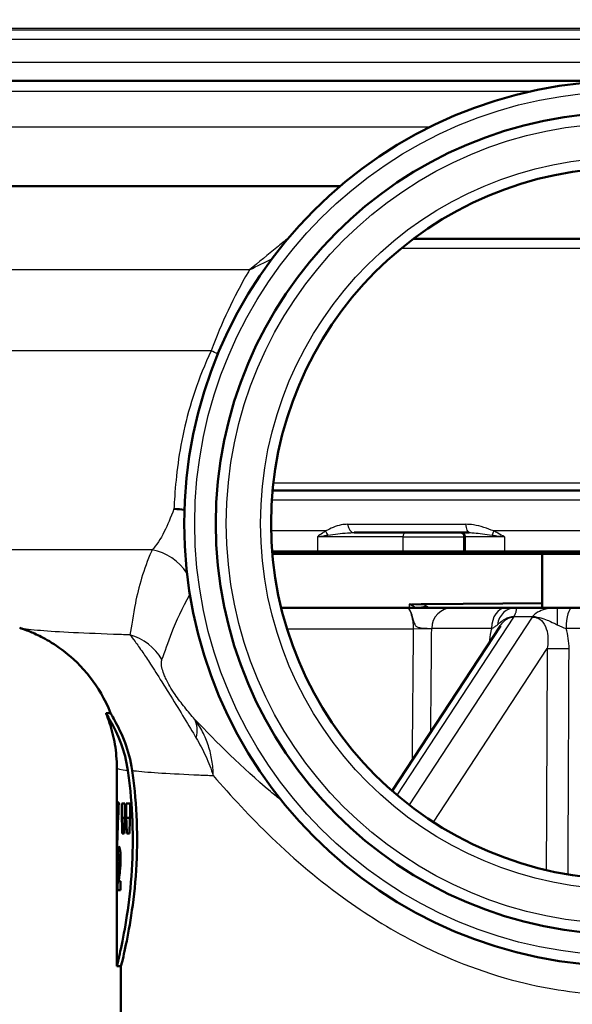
# Paper-space layout 'DS_2' of a CAD drawing. Header units: millimetres. Extents: x 0 to 2100, y 0 to 2970.
# Tile 7 of 15: x 669 to 695, y 1500 to 1547. Entities that reach past the tile are written whole.
import ezdxf

# ---------------------------------------------------------------- set-up
doc = ezdxf.new("R2010")
doc.units = ezdxf.units.MM
doc.header["$LTSCALE"] = 10
for name, color, linetype, lineweight in [('Hatch', 7, 'Continuous', 9), ('Visible Edges(ISO)', 7, 'Continuous', 50), ('Visible Tangent Edges(ISO)', 7, 'Continuous', 25)]:
    doc.layers.add(name, color=color, linetype=linetype, lineweight=lineweight)

psp = doc.layouts.new('DS_2')

# ---------------------------------------------------------------- hatches: boundary and pattern name
at = {"layer": 'Hatch'}
h = psp.add_hatch(dxfattribs=at)
h.set_pattern_fill('ANSI31', color=256, scale=254, angle=90, style=0)
h.set_pattern_definition([(135, (0, 0), (-22.45064, -22.45064), [])])
edge = h.paths.add_edge_path()
edge.add_ellipse((754.86, 1546.551), major_axis=(0.0999, 0.0035), ratio=1, start_angle=270, end_angle=360)
edge.add_line((754.96, 1546.554), (754.946, 1546.954))
edge.add_ellipse((754.846, 1546.95), major_axis=(0, 0.1), ratio=1, start_angle=272, end_angle=360)
edge.add_line((754.846, 1547.05), (742.692, 1547.05))
edge.add_line((742.692, 1547.05), (742.793, 1548.493))
edge.add_ellipse((743.79, 1548.423), major_axis=(-0.259, 0.966), ratio=1, start_angle=0, end_angle=71, ccw=False)
edge.add_line((743.531, 1549.389), (755.084, 1552.485))
edge.add_ellipse((754.825, 1553.451), major_axis=(0.707, -0.707), ratio=1, start_angle=330, end_angle=360)
edge.add_line((755.532, 1552.743), (757.071, 1554.283))
edge.add_spline(control_points=[(757.071, 1554.283), (757.158, 1554.369), (757.259, 1554.439), (757.483, 1554.539), (757.603, 1554.568), (757.726, 1554.574)], knot_values=[-0.073502, -0.073502, -0.073502, -0.073502, -0.036751, -0.036751, -0.000003, -0.000003, -0.000003, -0.000003], degree=3, periodic=0)
edge.add_line((757.726, 1554.574), (876.107, 1560.778))
edge.add_spline(control_points=[(876.107, 1560.778), (878.746, 1560.917), (881.332, 1561.577), (886.107, 1563.869), (888.248, 1565.482), (891.475, 1569.114), (892.657, 1570.994), (894.307, 1574.933), (894.804, 1576.95), (894.984, 1579.008)], knot_values=[-2.870228, -2.870228, -2.870228, -2.870228, -2.077334, -2.077334, -1.281179, -1.281179, -0.61961, -0.61961, 0, 0, 0, 0], degree=3, periodic=0)
edge.add_line((894.984, 1579.008), (910.143, 1752.272))
edge.add_ellipse((912.633, 1752.054), major_axis=(0, 2.5), ratio=1, start_angle=0, end_angle=85, ccw=False)
edge.add_line((912.633, 1754.554), (943.553, 1754.554))
edge.add_ellipse((943.553, 1750.554), major_axis=(3.99, 0.279), ratio=1, start_angle=0, end_angle=86, ccw=False)
edge.add_line((947.543, 1750.833), (947.842, 1746.554))
edge.add_line((947.842, 1746.554), (938.052, 1746.554))
edge.add_line((938.052, 1746.554), (935.842, 1746.554))
edge.add_line((935.842, 1746.554), (935.842, 1744.554))
edge.add_line((935.842, 1744.554), (920.074, 1744.554))
edge.add_ellipse((920.074, 1739.554), major_axis=(-4.981, 0.436), ratio=1, start_angle=275, end_angle=360)
edge.add_line((915.093, 1739.99), (900.535, 1573.59))
edge.add_spline(control_points=[(900.535, 1573.59), (900.247, 1570.299), (899.31, 1567.097), (896.238, 1561.232), (894.129, 1558.629), (889.451, 1554.755), (887.052, 1553.36), (882.058, 1551.472), (879.517, 1550.939), (876.938, 1550.803)], knot_values=[-3.587784, -3.587784, -3.587784, -3.587784, -2.596671, -2.596671, -1.601478, -1.601478, -0.774514, -0.774514, 0, 0, 0, 0], degree=3, periodic=0)
edge.add_line((876.938, 1550.803), (766.207, 1545))
edge.add_spline(control_points=[(766.207, 1545), (766.043, 1544.991), (765.879, 1544.975), (765.553, 1544.925), (765.392, 1544.892), (765.232, 1544.851)], knot_values=[-0.098841, -0.098841, -0.098841, -0.098841, -0.049425, -0.049425, -0.000007, -0.000007, -0.000007, -0.000007], degree=3, periodic=0)
edge.add_line((765.232, 1544.851), (758.342, 1543.092))
edge.add_line((758.342, 1543.092), (758.342, 1543.554))
edge.add_ellipse((757.842, 1543.554), major_axis=(0, 0.5), ratio=1, start_angle=270, end_angle=360)
edge.add_line((757.842, 1544.054), (742.482, 1544.054))
edge.add_line((742.482, 1544.054), (742.617, 1545.988))
edge.add_ellipse((742.947, 1544.834), major_axis=(-0.329, 1.154), ratio=1, start_angle=346.0723, end_angle=360, ccw=False)
edge.add_line((742.905, 1546.033), (754.863, 1546.451))
edge = h.paths.add_edge_path()
edge.add_ellipse((640.825, 1546.551), major_axis=(-0.0035, -0.0999), ratio=1, start_angle=270, end_angle=360)
edge.add_line((640.821, 1546.451), (652.78, 1546.033))
edge.add_ellipse((652.738, 1544.834), major_axis=(0.042, 1.199), ratio=1, start_angle=346.0723, end_angle=360, ccw=False)
edge.add_line((653.067, 1545.988), (653.203, 1544.054))
edge.add_line((653.203, 1544.054), (637.842, 1544.054))
edge.add_ellipse((637.842, 1543.554), major_axis=(-0.5, 0), ratio=1, start_angle=270, end_angle=360)
edge.add_line((637.342, 1543.554), (637.342, 1543.092))
edge.add_line((637.342, 1543.092), (630.453, 1544.851))
edge.add_spline(control_points=[(630.453, 1544.851), (630.293, 1544.892), (630.132, 1544.925), (629.806, 1544.975), (629.642, 1544.991), (629.478, 1545)], knot_values=[-0.098821, -0.098821, -0.098821, -0.098821, -0.049401, -0.049401, -0.000003, -0.000003, -0.000003, -0.000003], degree=3, periodic=0)
edge.add_line((629.478, 1545), (518.746, 1550.803))
edge.add_spline(control_points=[(518.746, 1550.803), (515.447, 1550.976), (512.215, 1551.801), (506.246, 1554.667), (503.571, 1556.683), (499.536, 1561.223), (498.058, 1563.573), (495.997, 1568.497), (495.375, 1571.018), (495.15, 1573.59)], knot_values=[-3.587785, -3.587785, -3.587785, -3.587785, -2.596669, -2.596669, -1.601475, -1.601475, -0.774512, -0.774512, 0, 0, 0, 0], degree=3, periodic=0)
edge.add_line((495.15, 1573.59), (484.567, 1694.554))
edge.add_line((484.567, 1694.554), (490.592, 1694.554))
edge.add_line((490.592, 1694.554), (500.701, 1579.008))
edge.add_spline(control_points=[(500.701, 1579.008), (500.931, 1576.375), (501.681, 1573.814), (504.138, 1569.121), (505.825, 1567.039), (509.568, 1563.94), (511.488, 1562.824), (515.482, 1561.314), (517.515, 1560.887), (519.578, 1560.778)], knot_values=[-2.870221, -2.870221, -2.870221, -2.870221, -2.077329, -2.077329, -1.281176, -1.281176, -0.619604, -0.619604, 0, 0, 0, 0], degree=3, periodic=0)
edge.add_line((519.578, 1560.778), (637.959, 1554.574))
edge.add_spline(control_points=[(637.959, 1554.574), (638.082, 1554.568), (638.202, 1554.539), (638.425, 1554.439), (638.527, 1554.369), (638.614, 1554.283)], knot_values=[-0.073507, -0.073507, -0.073507, -0.073507, -0.036774, -0.036774, -0.000021, -0.000021, -0.000021, -0.000021], degree=3, periodic=0)
edge.add_line((638.614, 1554.283), (640.153, 1552.743))
edge.add_ellipse((640.86, 1553.451), major_axis=(-0.259, -0.966), ratio=1, start_angle=330, end_angle=360)
edge.add_line((640.601, 1552.485), (652.153, 1549.389))
edge.add_ellipse((651.895, 1548.423), major_axis=(0.998, 0.07), ratio=1, start_angle=0, end_angle=71, ccw=False)
edge.add_line((652.892, 1548.493), (652.993, 1547.05))
edge.add_line((652.993, 1547.05), (640.839, 1547.05))
edge.add_ellipse((640.839, 1546.95), major_axis=(-0.0999, 0.0035), ratio=1, start_angle=272, end_angle=360)
edge.add_line((640.739, 1546.954), (640.725, 1546.554))
edge = h.paths.add_edge_path()
edge.add_line((466.081, 1754.554), (452.132, 1754.554))
edge.add_ellipse((452.132, 1750.554), major_axis=(0, 4), ratio=1, start_angle=0, end_angle=86)
edge.add_line((448.142, 1750.833), (447.842, 1746.554))
edge.add_line((447.842, 1746.554), (458.052, 1746.554))
edge.add_line((458.052, 1746.554), (459.842, 1746.554))
edge.add_line((459.842, 1746.554), (459.842, 1744.554))
edge.add_line((459.842, 1744.554), (474.796, 1744.554))
edge.add_line((474.796, 1744.554), (474.796, 1754.554))
edge.add_line((474.796, 1754.554), (466.081, 1754.554))
h = psp.add_hatch(dxfattribs=at)
h.set_pattern_fill('ANSI31', color=256, scale=254, angle=-15, style=0)
h.set_pattern_definition([(30, (0, 0), (-15.875, 27.4963), [])])
h.paths.add_polyline_path([(699.463, 1521.621), (699.463, 1519.054), (699.842, 1519.054), (700.419, 1519.054), (701.132, 1519.054), (701.842, 1519.054), (701.842, 1521.621), (699.842, 1521.621)])
h.paths.add_polyline_path([(693.842, 1521.621), (693.842, 1519.054), (694.553, 1519.054), (695.266, 1519.054), (695.842, 1519.054), (696.221, 1519.054), (696.221, 1521.621), (695.842, 1521.621)])

# ---------------------------------------------------------------- linework, layer by layer
at = {"layer": 'Visible Edges(ISO)'}
for p, q in [((637.842, 1544.054), (757.842, 1544.054)), ((684.241, 1539.054), (640.142, 1539.054)), ((687.717, 1536.554), (707.967, 1536.554)), ((681.04, 1524.62), (714.645, 1524.62)), ((690.376, 1522.621), (684.907, 1522.621)), ((690.167, 1522.421), (690.167, 1521.721)), ((681.02, 1521.721), (683.165, 1521.721)), ((683.234, 1521.621), (681.028, 1521.621)), ((683.165, 1521.721), (687.225, 1521.721)), ((687.138, 1521.621), (683.234, 1521.621)), ((687.138, 1521.621), (690.012, 1521.621)), ((690.099, 1521.721), (687.225, 1521.721)), ((690.267, 1521.621), (690.012, 1521.621)), ((690.099, 1521.721), (690.167, 1521.721)), ((690.167, 1521.721), (692.054, 1521.721)), ((690.267, 1521.621), (690.167, 1521.721)), ((692.082, 1521.621), (690.267, 1521.621)), ((692.054, 1521.721), (703.631, 1521.721)), ((703.603, 1521.621), (692.082, 1521.621)), ((693.842, 1521.621), (693.842, 1519.054)), ((687.462, 1519.054), (681.448, 1519.054)), ((689.553, 1519.054), (687.462, 1519.054)), ((688.223, 1519.22), (693.842, 1519.269)), ((689.553, 1519.054), (692.099, 1519.054)), ((692.549, 1519.054), (692.099, 1519.054)), ((694.553, 1519.054), (692.549, 1519.054)), ((695.266, 1519.054), (694.553, 1519.054)), ((695.266, 1519.054), (700.419, 1519.054)), ((691.854, 1518.207), (686.716, 1510.367)), ((673.133, 1514.054), (673.348, 1514.054)), ((673.642, 1506.739), (673.642, 1511.471)), ((673.74, 1509.822), (673.705, 1509.822)), ((674.018, 1509.773), (673.884, 1509.773)), ((673.884, 1509.096), (673.884, 1509.773)), ((674.018, 1509.773), (674.018, 1509.096)), ((674.271, 1509.773), (674.092, 1509.773)), ((674.092, 1509.096), (674.092, 1509.773)), ((674.271, 1509.773), (674.271, 1509.096)), ((673.884, 1509.096), (674.018, 1509.096)), ((674.092, 1509.096), (674.271, 1509.096)), ((673.905, 1508.352), (673.996, 1508.352)), ((674.12, 1508.352), (674.242, 1508.352)), ((673.74, 1507.334), (673.82, 1507.334)), ((673.681, 1507.063), (673.716, 1507.063)), ((673.758, 1506.901), (673.819, 1506.901)), ((673.642, 1502.054), (673.642, 1505.968)), ((673.824, 1506.087), (673.735, 1506.087)), ((673.824, 1506.087), (673.824, 1505.657)), ((673.678, 1505.657), (673.824, 1505.657)), ((673.642, 1502.054), (673.842, 1502.054)), ((673.842, 1499.854), (673.842, 1502.054))]:
    psp.add_line(p, q, dxfattribs=at)
for radius in [21, 19.5, 16.875]:
    psp.add_circle((697.842, 1523.054), radius, dxfattribs=at)
psp.add_arc((689.967, 1522.421), 0.2, 0, 90, dxfattribs=at)
for centre, major_axis, ratio, start_param, end_param in [((697.842, 1506.739), (0, 42.801), 0.565407, 1.498704, 1.579793), ((697.842, 1505.968), (0, 42.856), 0.56468, 1.480755, 1.570796), ((697.842, 1526.803), (0, -125.634), 0.192623, 4.853802, 4.859786), ((697.842, 1483.826), (0, 144.02), 0.168033, 1.394422, 1.399666), ((697.842, 1533.198), (0, -125.634), 0.192623, 4.905425, 4.911462), ((697.842, 1476.496), (0, 144.02), 0.168033, 1.342459, 1.347758), ((697.842, 1507.175), (-24.2, 0), 0.082353, 0.056312, 0.077777)]:
    psp.add_ellipse(centre, major_axis=major_axis, ratio=ratio, start_param=start_param, end_param=end_param, dxfattribs=at)
for points, knots in [([(676.354, 1523.747), (676.357, 1523.747), (676.359, 1523.747), (676.532, 1523.743), (676.696, 1523.727), (676.852, 1523.7)], [-0.00081248, -0.00081248, -0.00081248, -0.00081248, 0, 0, 0.05799766, 0.05799766, 0.05799766, 0.05799766]), ([(673.35, 1514.049), (673.074, 1514.742), (672.728, 1515.295), (671.951, 1516.307), (671.534, 1516.679), (670.802, 1517.255), (670.494, 1517.44), (669.982, 1517.722), (669.777, 1517.815), (669.431, 1517.961), (669.291, 1518.013), (669.121, 1518.071), (669.075, 1518.086), (669.032, 1518.1)], [21.3810689, 21.3810689, 21.3810689, 21.3810689, 21.4046956, 21.4046956, 21.4366633, 21.4366633, 21.4716456, 21.4716456, 21.5066279, 21.5066279, 21.5416103, 21.5416103, 21.5559804, 21.5559804, 21.5559804, 21.5559804]), ([(674.169, 1511.339), (674.103, 1511.812), (673.983, 1512.234), (673.681, 1513.05), (673.493, 1513.411), (673.273, 1513.807), (673.21, 1513.914), (673.158, 1514.003), (673.148, 1514.021), (673.137, 1514.042), (673.134, 1514.048), (673.132, 1514.053), (673.132, 1514.054), (673.133, 1514.054)], [0, 0, 0, 0, 0.1708039, 0.1708039, 0.3843463, 0.3843463, 0.5084342, 0.5084342, 0.5538555, 0.5538555, 0.5833523, 0.5833523, 0.6029407, 0.6029407, 0.6029407, 0.6029407]), ([(673.642, 1511.471), (673.642, 1511.657), (673.635, 1511.843), (673.605, 1512.211), (673.582, 1512.393), (673.523, 1512.75), (673.487, 1512.925), (673.404, 1513.265), (673.356, 1513.43), (673.251, 1513.748), (673.194, 1513.901), (673.134, 1514.048)], [21.35581416, 21.35581416, 21.35581416, 21.35581416, 21.36103791, 21.36103791, 21.36626166, 21.36626166, 21.37148541, 21.37148541, 21.37670916, 21.37670916, 21.38193291, 21.38193291, 21.38193291, 21.38193291]), ([(673.35, 1514.049), (673.351, 1514.045), (673.353, 1514.041), (673.363, 1514.022), (673.372, 1514.005), (673.42, 1513.921), (673.475, 1513.826), (673.68, 1513.455), (673.868, 1513.096), (674.177, 1512.27), (674.305, 1511.831), (674.374, 1511.337)], [-0.5777323, -0.5777323, -0.5777323, -0.5777323, -0.5547931, -0.5547931, -0.5097131, -0.5097131, -0.3948159, -0.3948159, -0.1782419, -0.1782419, 0, 0, 0, 0]), ([(673.642, 1502.054), (673.642, 1502.054), (673.682, 1502.206), (673.823, 1502.819), (673.923, 1503.28), (674.112, 1504.342), (674.213, 1505.015), (674.358, 1506.492), (674.398, 1507.297), (674.398, 1508.811), (674.358, 1509.616), (674.252, 1510.699), (674.212, 1511.03), (674.169, 1511.339)], [0.908142, 0.908142, 0.908142, 0.908142, 1.135162, 1.135162, 1.362182, 1.362182, 1.589232, 1.589232, 1.816283, 1.816283, 2.043334, 2.043334, 2.149279, 2.149279, 2.149279, 2.149279]), ([(674.374, 1511.337), (674.417, 1511.029), (674.457, 1510.699), (674.564, 1509.616), (674.605, 1508.811), (674.605, 1507.297), (674.564, 1506.492), (674.418, 1505.015), (674.316, 1504.342), (674.125, 1503.281), (674.024, 1502.819), (673.882, 1502.206), (673.842, 1502.054), (673.842, 1502.054)], [-2.149312, -2.149312, -2.149312, -2.149312, -2.043493, -2.043493, -1.816425, -1.816425, -1.589356, -1.589356, -1.362287, -1.362287, -1.135249, -1.135249, -0.908212, -0.908212, -0.908212, -0.908212]), ([(673.681, 1507.063), (673.681, 1507.156), (673.683, 1507.251), (673.686, 1507.375), (673.687, 1507.411), (673.69, 1507.475), (673.692, 1507.504), (673.693, 1507.529)], [0, 0, 0, 0, 0.02824846, 0.02824846, 0.04048149, 0.04048149, 0.05195295, 0.05195295, 0.05195295, 0.05195295]), ([(673.693, 1507.529), (673.698, 1507.587), (673.703, 1507.629), (673.718, 1507.708), (673.729, 1507.724), (673.741, 1507.724)], [0, 0, 0, 0, 0.02577136, 0.02577136, 0.06599276, 0.06599276, 0.06599276, 0.06599276]), ([(673.74, 1507.334), (673.736, 1507.334), (673.732, 1507.329), (673.726, 1507.303), (673.724, 1507.289), (673.722, 1507.26), (673.72, 1507.241), (673.717, 1507.155), (673.716, 1507.09), (673.716, 1507.02)], [0, 0, 0, 0, 0.01327221, 0.01327221, 0.0218584, 0.0218584, 0.02647698, 0.02647698, 0.03288416, 0.03288416, 0.03288416, 0.03288416]), ([(673.766, 1507.111), (673.766, 1507.142), (673.766, 1507.173), (673.764, 1507.225), (673.762, 1507.246), (673.759, 1507.283), (673.756, 1507.298), (673.75, 1507.327), (673.745, 1507.334), (673.74, 1507.334)], [0, 0, 0, 0, 0.00925161, 0.00925161, 0.01687937, 0.01687937, 0.02516591, 0.02516591, 0.03965092, 0.03965092, 0.03965092, 0.03965092]), ([(673.741, 1507.724), (673.753, 1507.724), (673.766, 1507.709), (673.79, 1507.624), (673.798, 1507.572), (673.809, 1507.48), (673.815, 1507.42), (673.821, 1507.319), (673.822, 1507.285), (673.824, 1507.213), (673.824, 1507.176), (673.824, 1507.139)], [0, 0, 0, 0, 0.038707, 0.038707, 0.0732754, 0.0732754, 0.1170948, 0.1170948, 0.1380773, 0.1380773, 0.1595548, 0.1595548, 0.1595548, 0.1595548]), ([(673.724, 1506.581), (673.731, 1506.641), (673.738, 1506.712), (673.751, 1506.826), (673.755, 1506.871), (673.758, 1506.901)], [0, 0, 0, 0, 0.02929414, 0.02929414, 0.0530643, 0.0530643, 0.0530643, 0.0530643]), ([(673.758, 1506.901), (673.76, 1506.933), (673.762, 1506.968), (673.765, 1507.04), (673.766, 1507.075), (673.766, 1507.111)], [0, 0, 0, 0, 0.01232771, 0.01232771, 0.02321352, 0.02321352, 0.02321352, 0.02321352]), ([(673.824, 1507.139), (673.824, 1507.049), (673.822, 1506.963), (673.815, 1506.815), (673.808, 1506.715), (673.794, 1506.584)], [0, 0, 0, 0, 0.02690149, 0.02690149, 0.04795887, 0.04795887, 0.04795887, 0.04795887]), ([(673.678, 1505.657), (673.679, 1505.788), (673.681, 1505.912), (673.687, 1506.106), (673.691, 1506.255), (673.724, 1506.581)], [0, 0, 0, 0, 0.03963173, 0.03963173, 0.06739715, 0.06739715, 0.06739715, 0.06739715]), ([(673.794, 1506.584), (673.79, 1506.554), (673.784, 1506.507), (673.772, 1506.412), (673.763, 1506.341), (673.755, 1506.279)], [0, 0, 0, 0, 0.01273483, 0.01273483, 0.03647239, 0.03647239, 0.03647239, 0.03647239]), ([(673.755, 1506.279), (673.751, 1506.244), (673.746, 1506.206), (673.74, 1506.145), (673.737, 1506.114), (673.735, 1506.087)], [0, 0, 0, 0, 0.01667957, 0.01667957, 0.02823303, 0.02823303, 0.02823303, 0.02823303])]:
    psp.add_open_spline(points, degree=3, knots=knots, dxfattribs=at)
at = {"layer": 'Visible Tangent Edges(ISO)'}
for p, q in [((640.725, 1546.554), (754.96, 1546.554)), ((754.863, 1546.451), (640.821, 1546.451)), ((652.78, 1546.033), (742.905, 1546.033)), ((653.934, 1544.938), (741.751, 1544.938)), ((693.287, 1543.554), (637.342, 1543.554)), ((688.485, 1541.854), (637.342, 1541.854)), ((687.151, 1536.11), (708.534, 1536.11)), ((679.947, 1535.089), (651.942, 1535.089)), ((678.125, 1531.248), (651.977, 1531.248)), ((681.078, 1524.981), (714.607, 1524.981)), ((681.005, 1524.181), (714.68, 1524.181)), ((683.557, 1522.701), (680.971, 1522.701)), ((684.601, 1523.016), (690.199, 1523.016)), ((704.148, 1522.701), (691.537, 1522.701)), ((683.165, 1522.421), (683.165, 1521.721)), ((687.225, 1522.421), (683.165, 1522.421)), ((687.225, 1522.421), (687.225, 1521.721)), ((687.225, 1522.421), (690.099, 1522.421)), ((690.099, 1522.421), (690.099, 1521.721)), ((690.167, 1522.421), (690.099, 1522.421)), ((692.054, 1522.421), (690.167, 1522.421)), ((692.054, 1522.421), (692.054, 1521.721)), ((675.319, 1521.807), (657.396, 1521.807)), ((683.234, 1521.621), (683.165, 1521.721)), ((687.138, 1521.621), (687.225, 1521.721)), ((690.012, 1521.621), (690.099, 1521.721)), ((692.054, 1521.721), (692.082, 1521.621)), ((686.953, 1510.163), (692.49, 1518.611)), ((693.356, 1518.611), (687.519, 1509.705)), ((692.507, 1518.644), (693.382, 1518.644)), ((681.725, 1518.054), (687.714, 1518.054)), ((688.59, 1518.046), (687.714, 1518.054)), ((691.431, 1518.073), (688.59, 1518.073)), ((700.718, 1518.073), (694.966, 1518.073)), ((688.674, 1508.887), (694.073, 1517.126)), ((673.693, 1507.529), (673.803, 1507.529)), ((673.766, 1507.111), (673.824, 1507.111)), ((673.724, 1506.581), (673.793, 1506.581))]:
    psp.add_line(p, q, dxfattribs=at)
for radius in [20.5, 19, 17.375]:
    psp.add_circle((697.842, 1523.054), radius, dxfattribs=at)
for centre, major_axis, ratio, start_param, end_param in [((676.877, 1531.221), (-2.795, 1.089), 0.172331, 4.186956, 4.317892), ((683.895, 1522.701), (-0.282, 0.413), 0.605141, 1.179497, 1.643766), ((684.907, 1523.121), (0, -0.5), 0.62658, 4.923886, 6.283185), ((690.376, 1523.121), (0, -0.5), 0.361653, 4.923886, 6.283185), ((691.687, 1522.701), (-0.233, -0.443), 0.267089, 4.851906, 5.316176), ((687.398, 1522.421), (0, 0.2), 0.866025, 0, 1.570796), ((690.272, 1522.421), (0, 0.2), 0.866025, 0.955064, 1.570796), ((674.896, 1519.425), (-2.25, 1.089), 0.965251, 4.157856, 4.978512), ((687.837, 1518.215), (0.004, 1), 0.523584, 0.025086, 0.325571), ((688.366, 1518.134), (0.574, 0.819), 0.967289, 0.635835, 0.971625), ((689.553, 1518.064), (0, 0.99), 0.973058, 0, 1.56207), ((692.099, 1518.064), (0, 0.99), 0.674233, 0, 1.56207), ((692.549, 1518.064), (0, 0.99), 0.86213, 0, 1.3804), ((694.553, 1518.064), (0, 0.99), 0.007738, 0, 1.3804), ((695.266, 1518.064), (0, 0.99), 0.302459, 0, 1.56207), ((692.808, 1517.857), (-0.902, 0.409), 0.751655, 5.361769, 5.563291), ((693.682, 1517.857), (0.752, -0.644), 0.611846, 2.213745, 2.415266), ((673.619, 1515.387), (-2.419, 0.629), 0.987055, 3.913435, 4.702839), ((694.853, 1517.126), (-0.9, 0.004), 0.007766, 0.523616, 1.861937), ((675.362, 1512.251), (1.889, 1.637), 0.559292, 5.612496, 6.17978)]:
    psp.add_ellipse(centre, major_axis=major_axis, ratio=ratio, start_param=start_param, end_param=end_param, dxfattribs=at)
for points, knots in [([(681.794, 1536.598), (681.612, 1536.452), (681.428, 1536.304), (680.821, 1535.811), (680.389, 1535.455), (679.947, 1535.089)], [-0.2454113, -0.2454113, -0.2454113, -0.2454113, -0.169722, -0.169722, 0.0013813, 0.0013813, 0.0013813, 0.0013813]), ([(679.947, 1535.089), (679.927, 1535.055), (679.907, 1535.022), (679.195, 1533.808), (678.604, 1532.556), (678.125, 1531.248)], [-29.1028048, -29.1028048, -29.1028048, -29.1028048, -29.0906057, -29.0906057, -28.663091, -28.663091, -28.663091, -28.663091]), ([(678.125, 1531.248), (677.513, 1529.966), (677.088, 1528.658), (676.552, 1526.226), (676.438, 1525.106), (676.37, 1524.035), (676.361, 1523.888), (676.354, 1523.747)], [-10.298245, -10.298245, -10.298245, -10.298245, -9.753712, -9.753712, -9.208951, -9.208951, -9.11893, -9.11893, -9.11893, -9.11893]), ([(676.354, 1523.747), (676.198, 1523.338), (676.05, 1522.977), (675.714, 1522.302), (675.525, 1522.015), (675.319, 1521.807)], [-3.4433858, -3.4433858, -3.4433858, -3.4433858, -3.170538, -3.170538, -2.839197, -2.839197, -2.839197, -2.839197]), ([(683.557, 1522.701), (683.507, 1522.667), (683.457, 1522.633), (683.325, 1522.54), (683.244, 1522.48), (683.165, 1522.421)], [0.14985826, 0.14985826, 0.14985826, 0.14985826, 0.1721895, 0.1721895, 0.20934894, 0.20934894, 0.20934894, 0.20934894]), ([(684.601, 1523.016), (684.496, 1523.016), (684.395, 1523.005), (684.033, 1522.937), (683.793, 1522.819), (683.557, 1522.701)], [-0.1443023, -0.1443023, -0.1443023, -0.1443023, -0.1052881, -0.1052881, 0, 0, 0, 0]), ([(691.537, 1522.701), (691.231, 1522.819), (690.906, 1522.938), (690.449, 1523.006), (690.324, 1523.016), (690.199, 1523.016)], [0, 0, 0, 0, 0.1052881, 0.1052881, 0.1441816, 0.1441816, 0.1441816, 0.1441816]), ([(692.054, 1522.421), (691.949, 1522.479), (691.843, 1522.538), (691.671, 1522.631), (691.604, 1522.666), (691.537, 1522.701)], [-0.00066572, -0.00066572, -0.00066572, -0.00066572, 0.03597035, 0.03597035, 0.05882497, 0.05882497, 0.05882497, 0.05882497]), ([(683.165, 1522.421), (683.261, 1522.438), (683.364, 1522.455), (683.535, 1522.481), (683.6, 1522.491), (683.667, 1522.501)], [-0.20934894, -0.20934894, -0.20934894, -0.20934894, -0.1721895, -0.1721895, -0.14985826, -0.14985826, -0.14985826, -0.14985826]), ([(683.667, 1522.501), (683.978, 1522.546), (684.295, 1522.591), (684.697, 1522.617), (684.804, 1522.621), (684.907, 1522.621)], [0, 0, 0, 0, 0.1052881, 0.1052881, 0.1443023, 0.1443023, 0.1443023, 0.1443023]), ([(690.376, 1522.621), (690.45, 1522.621), (690.528, 1522.617), (690.844, 1522.591), (691.126, 1522.546), (691.457, 1522.501)], [-0.1441816, -0.1441816, -0.1441816, -0.1441816, -0.1052881, -0.1052881, 0, 0, 0, 0]), ([(691.457, 1522.501), (691.529, 1522.491), (691.604, 1522.481), (691.801, 1522.454), (691.927, 1522.437), (692.054, 1522.421)], [-0.05882497, -0.05882497, -0.05882497, -0.05882497, -0.03597035, -0.03597035, 0.00066572, 0.00066572, 0.00066572, 0.00066572]), ([(675.319, 1521.807), (675.308, 1521.781), (675.296, 1521.756), (674.91, 1520.867), (674.677, 1520.034), (674.41, 1518.716), (674.341, 1518.197), (674.263, 1517.769)], [-1.96169, -1.96169, -1.96169, -1.96169, -1.929136, -1.929136, -0.826197, -0.826197, 0, 0, 0, 0]), ([(675.786, 1516.602), (675.932, 1516.963), (676.073, 1517.404), (676.472, 1518.444), (676.746, 1519.058), (677.114, 1519.686)], [0, 0, 0, 0, 0.826197, 0.826197, 1.806616, 1.806616, 1.806616, 1.806616]), ([(687.462, 1519.054), (687.479, 1519.054), (687.5, 1519.028), (687.541, 1518.961), (687.562, 1518.919), (687.623, 1518.778), (687.663, 1518.656), (687.722, 1518.45), (687.743, 1518.374), (687.792, 1518.242), (687.818, 1518.212), (687.887, 1518.152), (687.928, 1518.139), (688.009, 1518.117), (688.049, 1518.11), (688.198, 1518.09), (688.298, 1518.086), (688.443, 1518.079), (688.495, 1518.077), (688.558, 1518.074), (688.577, 1518.073), (688.59, 1518.073)], [-0.2767922, -0.2767922, -0.2767922, -0.2767922, -0.2701696, -0.2701696, -0.263547, -0.263547, -0.2503018, -0.2503018, -0.2404767, -0.2404767, -0.2239253, -0.2239253, -0.1975475, -0.1975475, -0.1711697, -0.1711697, -0.0950943, -0.0950943, -0.0365747, -0.0365747, 0, 0, 0, 0]), ([(687.462, 1519.054), (687.473, 1519.054), (687.49, 1519.034), (687.544, 1518.94), (687.585, 1518.845), (687.656, 1518.611), (687.686, 1518.476), (687.711, 1518.243), (687.716, 1518.148), (687.714, 1518.054)], [-1.4893331, -1.4893331, -1.4893331, -1.4893331, -1.4242292, -1.4242292, -1.3302201, -1.3302201, -1.2447099, -1.2447099, -1.191266, -1.191266, -1.191266, -1.191266]), ([(687.528, 1519.232), (687.705, 1519.238), (687.886, 1519.241), (688.077, 1519.243), (688.085, 1519.243), (688.092, 1519.243)], [5.09722513, 5.09722513, 5.09722513, 5.09722513, 5.15781532, 5.15781532, 5.16033782, 5.16033782, 5.16033782, 5.16033782]), ([(687.528, 1519.232), (687.54, 1519.225), (687.552, 1519.218), (687.576, 1519.205), (687.589, 1519.198), (687.601, 1519.193), (687.613, 1519.187), (687.625, 1519.181), (687.65, 1519.172), (687.662, 1519.167), (687.674, 1519.163)], [-0.05108379, -0.05108379, -0.05108379, -0.05108379, -0.03831284, -0.03831284, -0.0255419, -0.0255419, -0.0255419, -0.01277095, -0.01277095, 0, 0, 0, 0]), ([(687.829, 1519.215), (687.803, 1519.214), (687.778, 1519.215), (687.727, 1519.216), (687.702, 1519.217), (687.677, 1519.219), (687.652, 1519.22), (687.627, 1519.222), (687.577, 1519.227), (687.552, 1519.229), (687.528, 1519.232)], [0, 0, 0, 0, 0.01277095, 0.01277095, 0.0255419, 0.0255419, 0.0255419, 0.03831284, 0.03831284, 0.05108379, 0.05108379, 0.05108379, 0.05108379]), ([(687.674, 1519.163), (687.689, 1519.158), (687.703, 1519.152), (687.736, 1519.134), (687.752, 1519.12), (687.783, 1519.09), (687.796, 1519.072), (687.808, 1519.054)], [-0.11509493, -0.11509493, -0.11509493, -0.11509493, -0.09920465, -0.09920465, -0.07378021, -0.07378021, -0.04558533, -0.04558533, -0.04558533, -0.04558533]), ([(688.357, 1519.122), (688.328, 1519.145), (688.291, 1519.164), (688.205, 1519.189), (688.161, 1519.197), (688.063, 1519.208), (688.013, 1519.211), (687.915, 1519.214), (687.874, 1519.214), (687.829, 1519.215)], [0, 0, 0, 0, 0.0420639, 0.0420639, 0.0737802, 0.0737802, 0.0992047, 0.0992047, 0.1150949, 0.1150949, 0.1150949, 0.1150949]), ([(688.092, 1519.219), (688.107, 1519.219), (688.121, 1519.219), (688.164, 1519.22), (688.194, 1519.22), (688.223, 1519.22)], [5.15305903, 5.15305903, 5.15305903, 5.15305903, 5.15781532, 5.15781532, 5.16750905, 5.16750905, 5.16750905, 5.16750905]), ([(688.484, 1519.054), (688.471, 1519.06), (688.458, 1519.066), (688.409, 1519.09), (688.377, 1519.107), (688.357, 1519.122)], [0.02329288, 0.02329288, 0.02329288, 0.02329288, 0.03274086, 0.03274086, 0.06094232, 0.06094232, 0.06094232, 0.06094232]), ([(692.507, 1518.644), (692.513, 1518.655), (692.519, 1518.665), (692.531, 1518.691), (692.537, 1518.705), (692.548, 1518.731), (692.553, 1518.742), (692.564, 1518.771), (692.57, 1518.787), (692.582, 1518.821), (692.588, 1518.839), (692.599, 1518.877), (692.604, 1518.897), (692.612, 1518.936), (692.614, 1518.954), (692.616, 1518.991), (692.614, 1519.006), (692.605, 1519.032), (692.597, 1519.041), (692.576, 1519.052), (692.563, 1519.054), (692.549, 1519.054)], [0, 0, 0, 0, 0.0027254, 0.0027254, 0.00678756, 0.00678756, 0.01029266, 0.01029266, 0.01581177, 0.01581177, 0.02298661, 0.02298661, 0.0323139, 0.0323139, 0.04443938, 0.04443938, 0.06020249, 0.06020249, 0.07829574, 0.07829574, 0.09450469, 0.09450469, 0.09450469, 0.09450469]), ([(694.553, 1519.054), (694.509, 1519.054), (694.465, 1519.053), (694.42, 1519.051), (694.242, 1519.043), (694.058, 1519.018), (693.76, 1518.92), (693.64, 1518.865), (693.504, 1518.765), (693.477, 1518.743), (693.435, 1518.704), (693.418, 1518.687), (693.395, 1518.661), (693.388, 1518.653), (693.382, 1518.644)], [0.07327539, 0.07327539, 0.07327539, 0.07327539, 0.08389003, 0.08389003, 0.08389003, 0.12612821, 0.12612821, 0.15398498, 0.15398498, 0.16088252, 0.16088252, 0.16556589, 0.16556589, 0.16778006, 0.16778006, 0.16778006, 0.16778006]), ([(691.711, 1518.251), (691.732, 1518.27), (691.754, 1518.289), (691.802, 1518.33), (691.827, 1518.352), (691.878, 1518.394), (691.903, 1518.414), (691.951, 1518.45), (691.973, 1518.466), (692.016, 1518.494), (692.037, 1518.507), (692.077, 1518.529), (692.096, 1518.539), (692.135, 1518.557), (692.153, 1518.565), (692.187, 1518.578), (692.202, 1518.583), (692.237, 1518.594), (692.259, 1518.6), (692.3, 1518.608), (692.319, 1518.611), (692.333, 1518.611)], [-0.09450469, -0.09450469, -0.09450469, -0.09450469, -0.07829574, -0.07829574, -0.06020249, -0.06020249, -0.04443938, -0.04443938, -0.0323139, -0.0323139, -0.02298661, -0.02298661, -0.01581177, -0.01581177, -0.01029266, -0.01029266, -0.00678756, -0.00678756, -0.0027254, -0.0027254, 0, 0, 0, 0]), ([(691.854, 1518.208), (691.915, 1518.3), (691.982, 1518.381), (692.108, 1518.493), (692.164, 1518.53), (692.221, 1518.558), (692.258, 1518.575), (692.295, 1518.589), (692.385, 1518.611), (692.437, 1518.615), (692.49, 1518.611)], [-0.3583682, -0.3583682, -0.3583682, -0.3583682, -0.3037837, -0.3037837, -0.26351, -0.26351, -0.26351, -0.2381409, -0.2381409, -0.2019276, -0.2019276, -0.2019276, -0.2019276]), ([(692.333, 1518.611), (692.339, 1518.612), (692.346, 1518.612), (692.363, 1518.613), (692.373, 1518.613), (692.384, 1518.614), (692.396, 1518.614), (692.41, 1518.614), (692.447, 1518.614), (692.469, 1518.613), (692.49, 1518.611)], [-0.005390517, -0.005390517, -0.005390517, -0.005390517, -0.004007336, -0.004007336, -0.002624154, -0.002624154, -0.002624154, -0.001240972, -0.001240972, 0.00014221, 0.00014221, 0.00014221, 0.00014221]), ([(692.49, 1518.611), (692.491, 1518.613), (692.493, 1518.616), (692.496, 1518.622), (692.498, 1518.625), (692.499, 1518.627), (692.501, 1518.63), (692.502, 1518.633), (692.505, 1518.639), (692.506, 1518.641), (692.507, 1518.644)], [-0.00014221, -0.00014221, -0.00014221, -0.00014221, 0.001240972, 0.001240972, 0.002624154, 0.002624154, 0.002624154, 0.004007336, 0.004007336, 0.005390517, 0.005390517, 0.005390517, 0.005390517]), ([(693.382, 1518.644), (693.378, 1518.64), (693.375, 1518.636), (693.366, 1518.625), (693.361, 1518.618), (693.356, 1518.611)], [0, 0, 0, 0, 0.002078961, 0.002078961, 0.005532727, 0.005532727, 0.005532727, 0.005532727]), ([(693.356, 1518.611), (693.454, 1518.618), (693.55, 1518.601), (693.875, 1518.448), (694.04, 1518.161), (694.122, 1517.604), (694.113, 1517.364), (694.073, 1517.126)], [-1.6784599, -1.6784599, -1.6784599, -1.6784599, -1.617444, -1.617444, -1.4549447, -1.4549447, -1.3533826, -1.3533826, -1.3533826, -1.3533826]), ([(693.356, 1518.611), (693.415, 1518.616), (693.468, 1518.614), (693.518, 1518.613), (693.533, 1518.612), (693.547, 1518.611)], [-0.005532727, -0.005532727, -0.005532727, -0.005532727, -0.002078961, -0.002078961, 0, 0, 0, 0]), ([(693.547, 1518.611), (693.561, 1518.611), (693.581, 1518.609), (693.637, 1518.601), (693.672, 1518.594), (693.747, 1518.578), (693.785, 1518.568), (693.957, 1518.519), (694.05, 1518.481), (694.266, 1518.39), (694.374, 1518.338), (694.473, 1518.288), (694.498, 1518.276), (694.522, 1518.263), (694.545, 1518.251)], [-0.16778006, -0.16778006, -0.16778006, -0.16778006, -0.16556589, -0.16556589, -0.16088252, -0.16088252, -0.15398498, -0.15398498, -0.12612821, -0.12612821, -0.08389003, -0.08389003, -0.08389003, -0.07327539, -0.07327539, -0.07327539, -0.07327539]), ([(674.263, 1517.769), (673.994, 1517.778), (673.734, 1517.787), (671.857, 1517.854), (670.635, 1517.918), (669.438, 1518.022), (669.155, 1518.061), (669.033, 1518.1)], [-23.251582, -23.251582, -23.251582, -23.251582, -23.101117, -23.101117, -22.123849, -22.123849, -21.55598, -21.55598, -21.55598, -21.55598]), ([(687.714, 1518.054), (687.703, 1516.855), (687.693, 1515.655), (687.674, 1513.572), (687.666, 1512.688), (687.658, 1511.805)], [-1.4393137, -1.4393137, -1.4393137, -1.4393137, -1.0794853, -1.0794853, -0.8143641, -0.8143641, -0.8143641, -0.8143641]), ([(688.546, 1513.16), (688.55, 1513.589), (688.554, 1514.019), (688.568, 1515.647), (688.579, 1516.847), (688.59, 1518.046)], [0.9506781, 0.9506781, 0.9506781, 0.9506781, 1.0794853, 1.0794853, 1.4393137, 1.4393137, 1.4393137, 1.4393137]), ([(691.431, 1518.073), (691.418, 1518.024), (691.407, 1517.974), (691.36, 1517.753), (691.336, 1517.576), (691.323, 1517.398)], [0.43014579, 0.43014579, 0.43014579, 0.43014579, 0.44584042, 0.44584042, 0.49918807, 0.49918807, 0.49918807, 0.49918807]), ([(691.431, 1518.073), (691.48, 1518.094), (691.527, 1518.119), (691.619, 1518.177), (691.664, 1518.21), (691.711, 1518.251)], [-0.07210738, -0.07210738, -0.07210738, -0.07210738, -0.03605369, -0.03605369, 0, 0, 0, 0]), ([(674.263, 1517.769), (674.334, 1517.686), (674.416, 1517.582), (674.615, 1517.314), (674.734, 1517.146), (674.984, 1516.777), (675.104, 1516.596), (675.397, 1516.145), (675.575, 1515.865), (675.913, 1515.329), (676.059, 1515.095), (676.427, 1514.502), (676.646, 1514.145), (677.048, 1513.483), (677.237, 1513.169), (677.411, 1512.877)], [0, 0, 0, 0, 0.0997795, 0.0997795, 0.2069808, 0.2069808, 0.2851832, 0.2851832, 0.366702, 0.366702, 0.4199439, 0.4199439, 0.5055627, 0.5055627, 0.5963101, 0.5963101, 0.5963101, 0.5963101]), ([(694.073, 1517.126), (694.068, 1516.004), (694.063, 1514.882), (694.053, 1512.638), (694.048, 1511.516), (694.043, 1510.394), (694.038, 1509.272), (694.033, 1508.15), (694.027, 1506.891), (694.027, 1506.753), (694.026, 1506.616)], [-1.346538, -1.346538, -1.346538, -1.346538, -1.009903, -1.009903, -0.673269, -0.673269, -0.673269, -0.336634, -0.336634, -0.295489, -0.295489, -0.295489, -0.295489]), ([(695.065, 1506.409), (695.066, 1506.613), (695.066, 1506.816), (695.072, 1508.142), (695.077, 1509.264), (695.082, 1510.386), (695.087, 1511.508), (695.092, 1512.63), (695.101, 1514.874), (695.106, 1515.996), (695.111, 1517.118)], [0.275571, 0.275571, 0.275571, 0.275571, 0.336634, 0.336634, 0.673269, 0.673269, 0.673269, 1.009903, 1.009903, 1.346538, 1.346538, 1.346538, 1.346538]), ([(677.336, 1513.771), (677.183, 1513.945), (677.025, 1514.132), (676.713, 1514.524), (676.554, 1514.735), (676.317, 1515.083), (676.23, 1515.219), (676.047, 1515.532), (675.968, 1515.693), (675.858, 1515.951), (675.824, 1516.054), (675.769, 1516.262), (675.757, 1516.355), (675.758, 1516.502), (675.768, 1516.558), (675.786, 1516.602)], [-0.5963101, -0.5963101, -0.5963101, -0.5963101, -0.5055627, -0.5055627, -0.4199439, -0.4199439, -0.366702, -0.366702, -0.2851832, -0.2851832, -0.2069808, -0.2069808, -0.0997795, -0.0997795, 0, 0, 0, 0]), ([(678.225, 1511.098), (678.22, 1511.338), (678.199, 1511.577), (678.122, 1512.049), (678.066, 1512.282), (677.991, 1512.509), (677.917, 1512.735), (677.825, 1512.956), (677.606, 1513.378), (677.479, 1513.58), (677.336, 1513.771)], [-0.171231, -0.171231, -0.171231, -0.171231, -0.1284233, -0.1284233, -0.0856155, -0.0856155, -0.0856155, -0.0428078, -0.0428078, 0, 0, 0, 0]), ([(681.481, 1509.889), (681.298, 1510.038), (681.117, 1510.187), (679.583, 1511.481), (678.383, 1512.668), (677.336, 1513.771)], [1.6133489, 1.6133489, 1.6133489, 1.6133489, 1.7099385, 1.7099385, 2.4448128, 2.4448128, 2.4448128, 2.4448128]), ([(677.411, 1512.877), (677.494, 1512.739), (677.573, 1512.598), (677.723, 1512.309), (677.795, 1512.162), (677.863, 1512.013), (677.931, 1511.863), (677.995, 1511.712), (678.116, 1511.406), (678.172, 1511.252), (678.225, 1511.098)], [0, 0, 0, 0, 0.0428078, 0.0428078, 0.0856155, 0.0856155, 0.0856155, 0.1284233, 0.1284233, 0.171231, 0.171231, 0.171231, 0.171231]), ([(674.374, 1511.337), (674.436, 1511.33), (674.503, 1511.322), (675.193, 1511.248), (676.2, 1511.185), (677.763, 1511.117), (677.99, 1511.107), (678.225, 1511.098)], [22.009421, 22.009421, 22.009421, 22.009421, 22.123849, 22.123849, 23.101117, 23.101117, 23.259211, 23.259211, 23.259211, 23.259211]), ([(678.225, 1511.098), (679.055, 1510.132), (679.98, 1509.128), (682.083, 1507.11), (683.274, 1506.097), (684.584, 1505.165), (685.643, 1504.412), (686.778, 1503.714), (689.554, 1502.312), (691.249, 1501.667), (693.029, 1501.246), (694.408, 1500.919), (695.838, 1500.727), (699.087, 1500.637), (700.906, 1500.832), (704.461, 1501.672), (706.187, 1502.333), (709.04, 1503.787), (710.22, 1504.525), (713.218, 1506.698), (714.868, 1508.251), (716.698, 1510.225), (717.088, 1510.665), (717.46, 1511.098)], [-2.276419, -2.276419, -2.276419, -2.276419, -1.709939, -1.709939, -1.110398, -1.110398, -1.110398, -0.626005, -0.626005, 0, 0, 0, 0.485249, 0.485249, 1.097037, 1.097037, 1.735427, 1.735427, 2.241559, 2.241559, 3.121228, 3.121228, 3.375016, 3.375016, 3.375016, 3.375016])]:
    psp.add_open_spline(points, degree=3, knots=knots, dxfattribs=at)
for points in [[(679.947, 1535.089), (680.309, 1535.269), (680.664, 1535.442), (681.009, 1535.609)], [(687.528, 1519.232), (687.527, 1519.173), (687.527, 1519.113), (687.526, 1519.054)], [(687.829, 1519.215), (687.916, 1519.216), (688.004, 1519.218), (688.092, 1519.219)], [(689.94, 1519.235), (689.308, 1519.243), (688.687, 1519.249), (688.092, 1519.243)], [(688.59, 1518.046), (688.59, 1518.055), (688.59, 1518.064), (688.59, 1518.073)], [(694.545, 1518.251), (694.707, 1518.169), (694.842, 1518.116), (694.966, 1518.073)], [(695.111, 1517.118), (695.112, 1517.441), (695.066, 1517.771), (694.966, 1518.073)], [(673.643, 1511.471), (673.643, 1511.427), (673.819, 1511.382), (674.169, 1511.339)]]:
    psp.add_open_spline(points, degree=3, dxfattribs=at)

doc.saveas('drawing.dxf')
